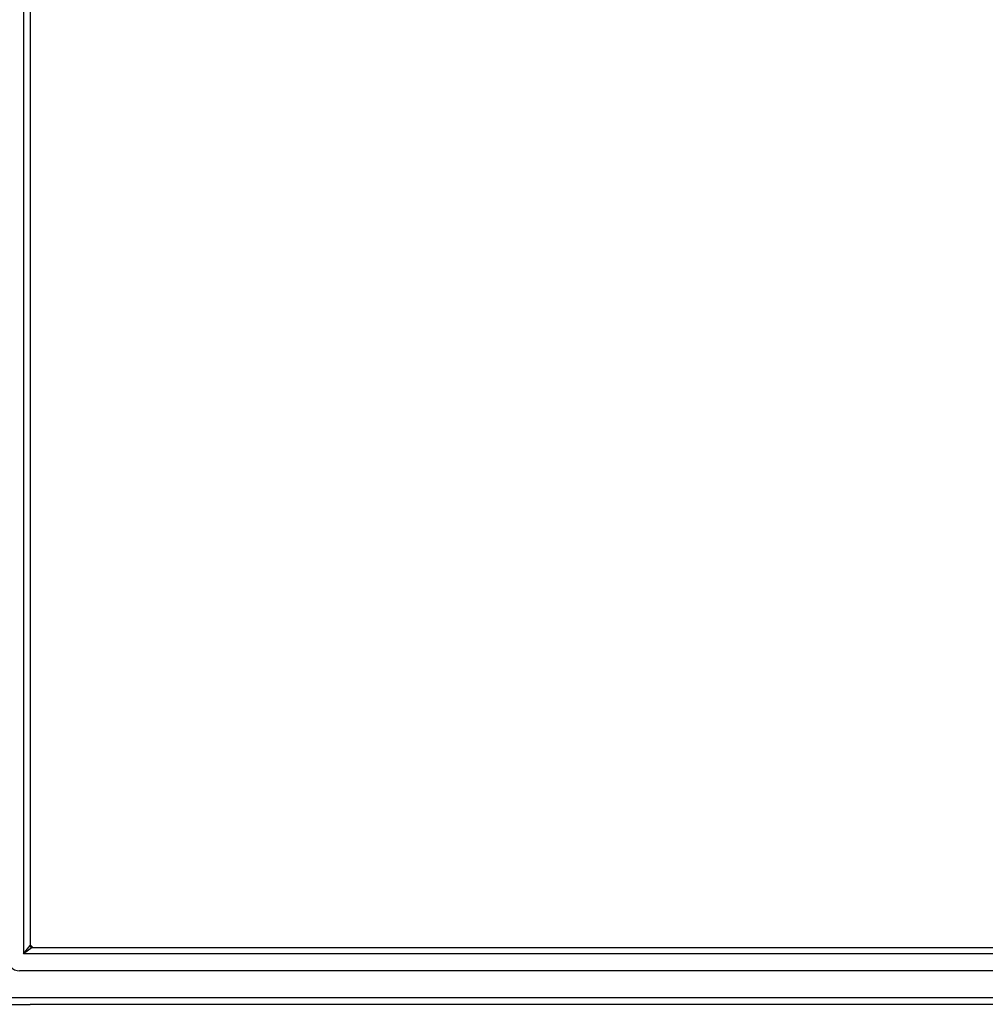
# Model space of a CAD drawing. Header units: inches. Extents: x 22 to 608, y 66 to 280.
# Tile 4 of 119: x 205 to 219, y 160 to 175. Entities that reach past the tile are written whole.
import ezdxf

# ---------------------------------------------------------------- set-up
doc = ezdxf.new("R2010")
doc.units = ezdxf.units.IN
doc.header["$MEASUREMENT"] = 0
doc.layers.add('Visible Edges(ANSI)', color=7, linetype='Continuous', lineweight=25)
doc.layers.add('Visible Tangent Edges(ANSI)', color=7, linetype='Continuous', lineweight=25)

msp = doc.modelspace()

# ---------------------------------------------------------------- linework, layer by layer
at = {"layer": 'Visible Edges(ANSI)'}
for p, q in [((204.865, 188.735), (204.865, 160.53)), ((204.896, 160.499), (263.102, 160.499)), ((263.29, 160.144), (204.707, 160.144)), ((204.098, 159.632), (204.865, 159.632)), ((263.9, 159.632), (204.865, 159.632))]:
    msp.add_line(p, q, dxfattribs=at)
for centre, radius, start, end in [((204.749, 160.382), 0.195, 36.5553, 53.4447), ((204.896, 160.53), 0.031, 180, 270), ((204.707, 160.341), 0.197, 180, 270)]:
    msp.add_arc(centre, radius, start, end, dxfattribs=at)
at = {"layer": 'Visible Tangent Edges(ANSI)'}
for p, q in [((204.766, 188.865), (204.766, 160.4)), ((204.766, 160.4), (204.865, 160.53)), ((204.896, 160.499), (204.766, 160.4)), ((263.232, 160.4), (204.766, 160.4)), ((263.9, 159.731), (204.098, 159.731))]:
    msp.add_line(p, q, dxfattribs=at)

doc.saveas('drawing.dxf')
